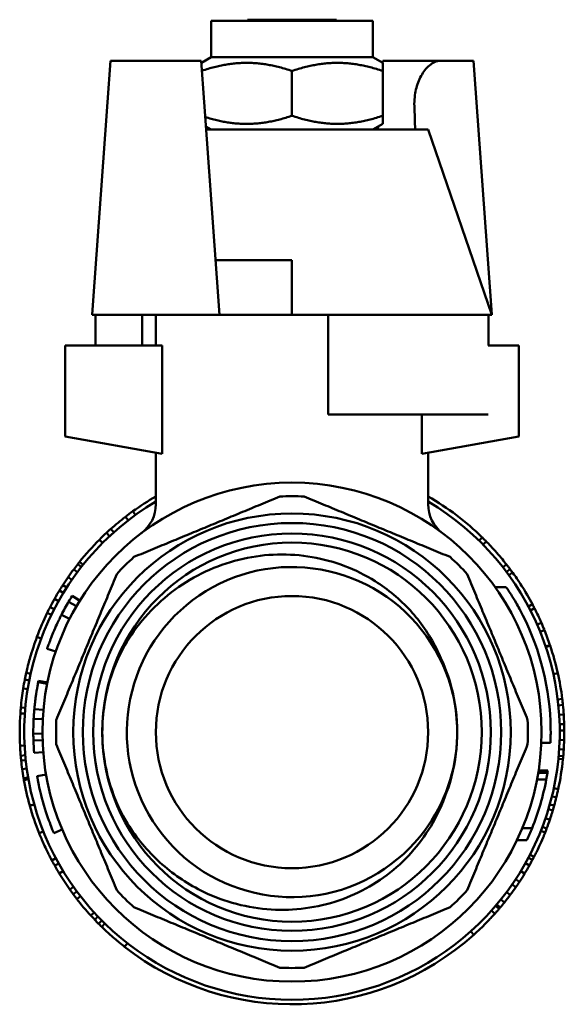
# Model space of a CAD drawing. Header units: millimetres. Extents: x 37 to 189, y 87 to 240.
# Tile 25 of 25: x 153 to 183, y 186 to 240. Entities that reach past the tile are written whole.
import ezdxf

# ---------------------------------------------------------------- set-up
doc = ezdxf.new("R2010")
doc.units = ezdxf.units.MM
doc.layers.add('Видимый контур (ГОСТ)', color=7, linetype='Continuous', lineweight=50)

msp = doc.modelspace()

# ---------------------------------------------------------------- linework, layer by layer
at = {"layer": 'Видимый контур (ГОСТ)'}
for p, q in [((163.544, 240.202), (172.444, 240.202)), ((163.544, 238.202), (163.544, 240.202)), ((165.544, 240.262), (170.444, 240.262)), ((172.444, 238.202), (172.444, 240.202)), ((157.831, 235.72), (157.994, 238.002)), ((162.994, 238.002), (157.994, 238.002)), ((162.994, 238.002), (163.157, 235.72)), ((163.544, 238.202), (163.002, 237.889)), ((163.544, 238.202), (172.444, 238.202)), ((172.444, 238.202), (172.994, 237.885)), ((172.994, 238.002), (172.986, 237.887)), ((176.192, 238.002), (172.994, 238.002)), ((172.994, 237.885), (172.994, 237.438)), ((176.192, 238.002), (177.994, 238.002)), ((178.994, 224.012), (177.994, 238.002)), ((167.994, 234.966), (167.994, 237.438)), ((172.994, 234.966), (172.994, 237.438)), ((156.994, 224.012), (157.831, 235.72)), ((163.157, 235.72), (163.994, 224.002)), ((172.994, 234.966), (172.994, 234.52)), ((172.444, 234.202), (172.994, 234.52)), ((163.544, 234.202), (163.254, 234.37)), ((166.261, 234.202), (163.266, 234.202)), ((166.261, 234.202), (175.494, 234.202)), ((172.735, 234.37), (172.723, 234.202)), ((175.494, 234.202), (178.994, 224.002)), ((165.994, 227.002), (163.78, 227.002)), ((165.994, 227.002), (167.994, 227.002)), ((167.994, 224.002), (167.994, 227.002)), ((156.994, 224.002), (156.994, 224.012)), ((156.994, 224.002), (156.994, 224.002)), ((156.994, 224.002), (156.994, 224.002)), ((156.994, 224.002), (163.994, 224.002)), ((157.178, 224.002), (157.178, 222.3)), ((159.733, 224.002), (159.733, 222.3)), ((160.494, 224.002), (160.494, 222.3)), ((163.994, 224.002), (165.994, 224.002)), ((167.994, 224.002), (165.994, 224.002)), ((169.994, 224.002), (167.994, 224.002)), ((169.994, 224.002), (169.994, 218.502)), ((178.811, 224.002), (169.994, 224.002)), ((178.811, 224.002), (178.811, 222.3)), ((178.994, 224.002), (178.811, 224.002)), ((178.994, 224.012), (178.991, 224.012)), ((178.994, 224.002), (178.994, 224.012)), ((160.839, 222.3), (155.494, 222.3)), ((155.494, 222.3), (155.494, 217.3)), ((160.84, 222.3), (160.839, 222.3)), ((160.839, 216.334), (160.839, 222.3)), ((160.84, 222.3), (160.84, 216.334)), ((180.494, 222.3), (178.796, 222.3)), ((180.494, 217.3), (180.494, 222.3)), ((169.994, 218.502), (178.796, 218.502)), ((175.149, 216.334), (175.149, 218.502)), ((175.149, 218.502), (175.149, 216.334)), ((155.494, 217.3), (160.839, 216.334)), ((175.149, 216.334), (180.494, 217.3)), ((160.494, 216.396), (160.494, 213.562)), ((160.839, 216.334), (160.84, 216.334)), ((175.149, 216.334), (175.149, 216.334)), ((175.494, 216.396), (175.494, 213.562)), ((158.978, 212.673), (158.825, 212.871)), ((159.369, 212.965), (159.223, 213.168)), ((158.178, 212.009), (158.011, 212.195)), ((157.941, 211.793), (157.77, 211.976)), ((178.299, 211.553), (178.474, 211.732)), ((157.564, 211.429), (157.387, 211.606)), ((178.519, 211.334), (178.697, 211.509)), ((156.386, 210.1), (156.189, 210.254)), ((156.486, 210.226), (156.291, 210.382)), ((179.616, 210.083), (179.813, 210.237)), ((155.868, 209.397), (155.662, 209.539)), ((156.171, 209.819), (155.971, 209.968)), ((179.804, 209.837), (180.004, 209.987)), ((179.938, 209.655), (180.141, 209.802)), ((155.582, 208.969), (155.372, 209.104)), ((179.796, 208.986), (179.188, 208.986)), ((155.397, 208.672), (155.183, 208.802)), ((156.307, 208.243), (155.882, 208.506)), ((156.312, 208.251), (155.887, 208.515)), ((154.889, 207.769), (154.667, 207.883)), ((155.134, 208.224), (154.916, 208.346)), ((156.122, 207.936), (155.69, 208.188)), ((181.016, 207.928), (181.237, 208.045)), ((181.129, 207.711), (181.352, 207.825)), ((154.738, 207.467), (154.513, 207.577)), ((155.741, 207.238), (155.295, 207.465)), ((181.502, 206.924), (181.731, 207.024)), ((154.178, 206.166), (153.944, 206.253)), ((181.667, 206.534), (181.898, 206.628)), ((181.97, 205.718), (182.206, 205.798)), ((181.979, 205.69), (182.216, 205.769)), ((154.979, 205.435), (154.506, 205.597)), ((153.599, 204.214), (153.355, 204.269)), ((182.393, 204.202), (182.637, 204.256)), ((153.522, 203.849), (153.277, 203.898)), ((154.504, 203.657), (154.013, 203.754)), ((154.518, 203.728), (154.028, 203.827)), ((153.436, 203.369), (153.189, 203.409)), ((182.633, 202.805), (182.882, 202.836)), ((182.671, 202.47), (182.92, 202.495)), ((153.279, 202.018), (153.03, 202.035)), ((153.305, 202.337), (153.056, 202.36)), ((154.299, 202.225), (153.801, 202.27)), ((182.713, 201.955), (182.963, 201.971)), ((154.262, 201.705), (153.763, 201.731)), ((182.738, 201.436), (182.988, 201.444)), ((154.245, 200.915), (153.745, 200.912)), ((182.744, 201.087), (182.994, 201.088)), ((153.263, 200.256), (153.013, 200.243)), ((154.251, 200.562), (153.752, 200.546)), ((182.232, 200.411), (181.732, 200.411)), ((182.738, 200.572), (182.988, 200.564)), ((153.3, 199.723), (153.051, 199.702)), ((154.288, 199.901), (153.79, 199.861)), ((182.687, 199.7), (182.936, 199.678)), ((182.714, 200.053), (182.963, 200.037)), ((153.325, 199.456), (153.077, 199.43)), ((182.671, 199.527), (182.919, 199.502)), ((153.38, 199.001), (153.133, 198.967)), ((154.444, 198.665), (153.951, 198.58)), ((182.066, 198.75), (181.559, 198.75)), ((182.087, 198.886), (181.581, 198.886)), ((153.457, 198.505), (153.211, 198.462)), ((153.461, 198.48), (153.215, 198.437)), ((153.475, 198.399), (153.229, 198.355)), ((182.004, 198.392), (181.495, 198.392)), ((182.417, 197.908), (182.661, 197.856)), ((153.792, 197.018), (153.551, 196.951)), ((153.796, 197.004), (153.555, 196.936)), ((182.197, 197.018), (182.437, 196.951)), ((182.314, 197.462), (182.556, 197.402)), ((182.122, 196.761), (182.361, 196.689)), ((181.959, 196.252), (182.196, 196.172)), ((154.295, 195.532), (154.063, 195.439)), ((155.338, 195.626), (154.878, 195.431)), ((181.223, 195.702), (180.683, 195.702)), ((181.706, 195.565), (181.939, 195.472)), ((181.787, 195.773), (182.021, 195.685)), ((180.938, 195.04), (180.385, 195.04)), ((154.984, 194.051), (154.763, 193.934)), ((155.141, 193.765), (154.923, 193.642)), ((180.855, 193.778), (181.073, 193.655)), ((181.017, 194.073), (181.238, 193.956)), ((181.106, 194.244), (181.328, 194.13)), ((155.387, 193.344), (155.173, 193.214)), ((180.594, 193.331), (180.808, 193.201)), ((180.316, 192.892), (180.525, 192.755)), ((155.958, 192.474), (155.754, 192.33)), ((156.146, 192.215), (155.945, 192.066)), ((179.82, 192.184), (180.021, 192.035)), ((180.121, 192.603), (180.326, 192.46)), ((156.346, 191.951), (156.149, 191.798)), ((179.503, 191.774), (179.698, 191.617)), ((157.09, 191.067), (156.905, 190.899)), ((178.984, 191.162), (179.17, 190.995)), ((179.21, 191.42), (179.4, 191.258)), ((179.278, 191.5), (179.469, 191.339)), ((157.307, 190.834), (157.126, 190.662)), ((157.521, 190.613), (157.344, 190.437)), ((157.686, 190.45), (157.512, 190.271)), ((177.842, 190.019), (178.009, 189.833)), ((158.93, 189.364), (158.776, 189.166))]:
    msp.add_line(p, q, dxfattribs=at)
for radius in [13.75, 12.049, 11.524, 10.95, 10.45, 10.45, 7.5]:
    msp.add_circle((167.994, 201), radius, dxfattribs=at)
for centre, radius, start, end in [((167.994, 201), 15, 120, 125.7867), ((167.994, 201), 13, 87.0572, 92.9428), ((167.994, 201), 15, 45.6809, 60), ((167.994, 201), 14.75, 120.5623, 59.4377), ((158.494, 213.562), 2, 307.0976, 0), ((177.494, 213.562), 2, 180, 232.9024), ((167.994, 201), 15, 125.7867, 127.6818), ((167.994, 201), 15, 131.7241, 132.9685), ((167.994, 201), 15, 132.9685, 135.0018), ((167.994, 201), 15, 135.0018, 141.2808), ((167.994, 201), 13, 132.0572, 137.9428), ((167.994, 201), 13, 42.0572, 47.9428), ((167.994, 201), 15, 141.9071, 143.2817), ((167.994, 201), 15, 141.2808, 141.9071), ((167.994, 201), 15, 35.9289, 36.8073), ((167.994, 201), 15, 147.2996, 148.6579), ((167.994, 201), 14.25, 148.212, 149.7045), ((167.994, 201), 14.25, 148.1709, 148.212), ((167.994, 201), 15, 28.0151, 30.3006), ((167.994, 201), 15, 152.6839, 153.9934), ((167.994, 201), 14.25, 149.7045, 153.0186), ((167.994, 201), 15, 27.0635, 28.0151), ((167.994, 201), 15, 153.9934, 159.4997), ((167.994, 201), 14.25, 2.4231, 28.4754), ((167.994, 201), 15, 22.0371, 23.68), ((167.994, 201), 15, 159.4997, 161.7852), ((167.994, 201), 15, 18.5397, 18.6535), ((167.994, 201), 15, 12.5372, 18.5397), ((167.994, 201), 15, 167.4135, 168.8613), ((167.994, 201), 15, 7.0309, 12.5372), ((167.994, 201), 15, 168.8613, 170.7564), ((167.994, 201), 15, 5.7214, 7.0309), ((167.994, 201), 15, 176.0431, 182.8914), ((167.994, 201), 15, 174.7987, 176.0431), ((167.994, 201), 13, 177.0572, 182.9428), ((167.994, 201), 13, 357.0572, 2.9428), ((167.994, 201), 15, 0.3371, 1.6954), ((167.994, 201), 14.25, 180.3528, 181.8247), ((167.994, 201), 9.105, 358.4766, 1.8426), ((167.994, 201), 15, 184.9654, 186.0065), ((167.994, 201), 15, 354.9446, 356.3192), ((167.994, 201), 15, 186.0065, 187.7877), ((167.994, 201), 15, 347.9011, 354.2696), ((167.994, 201), 15, 354.2696, 354.9446), ((167.994, 201), 15, 187.7877, 189.7398), ((167.994, 201), 14.25, 349.4536, 350.9151), ((167.994, 201), 14.25, 350.9151, 351.4678), ((167.994, 201), 15, 189.7398, 189.8374), ((167.994, 201), 15, 190.1546, 195.6609), ((167.994, 201), 14.25, 338.1738, 349.4536), ((167.994, 201), 15, 346.1199, 347.9011), ((167.994, 201), 15, 344.3386, 346.1199), ((167.994, 201), 15, 195.7178, 201.761), ((167.994, 201), 15, 343.2976, 344.3386), ((167.994, 201), 15, 339.2471, 341.2235), ((167.994, 201), 15, 201.761, 204.2823), ((167.994, 201), 14.25, 335.2761, 338.1738), ((167.994, 201), 15, 208.105, 209.3738), ((167.994, 201), 15, 330.6826, 331.9921), ((167.994, 201), 15, 331.9921, 332.7404), ((167.994, 201), 15, 209.3738, 211.2689), ((167.994, 201), 15, 325.2983, 326.6566), ((167.994, 201), 15, 215.3112, 216.5556), ((167.994, 201), 13, 222.0572, 227.9428), ((167.994, 201), 13, 312.0572, 317.9428), ((167.994, 201), 15, 216.5556, 217.8407), ((167.994, 201), 15, 319.9059, 321.2804), ((167.994, 201), 15, 319.4992, 319.9059), ((167.994, 201), 15, 222.3304, 223.5667), ((167.994, 201), 15, 223.5667, 224.7623), ((167.994, 201), 15, 224.7623, 225.6651), ((167.994, 201), 15, 232.0823, 311.8863), ((167.994, 201), 13, 267.0572, 272.9428)]:
    msp.add_arc(centre, radius, start, end, dxfattribs=at)
for points, weights in [([(165.544, 240.262), (165.544, 240.238), (165.544, 240.202)], [1, 1.02242415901, 1.04289377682]), ([(170.445, 240.202), (170.445, 240.238), (170.444, 240.262)], [1.04289377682, 1.02242415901, 1]), ([(167.994, 237.438), (165.509, 238.266), (163.034, 237.451)], [1, 1.15364260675, 1.00210139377]), ([(172.994, 237.438), (170.494, 238.271), (167.994, 237.438)], [1, 1.15470053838, 1]), ([(163.216, 234.895), (165.579, 234.161), (167.994, 234.966)], [1.01162317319, 1.14865250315, 1]), ([(167.994, 234.966), (170.494, 234.133), (172.994, 234.966)], [1, 1.15470053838, 1]), ([(159.286, 210.652), (163.306, 212.317), (167.327, 213.983)], [1, 1.0612244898, 1]), ([(168.662, 213.983), (172.682, 212.317), (176.703, 210.652)], [1, 1.0612244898, 1]), ([(155.011, 201.667), (156.677, 205.688), (158.342, 209.708)], [1, 1.0612244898, 1]), ([(177.647, 209.708), (179.312, 205.688), (180.977, 201.667)], [1, 1.0612244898, 1]), ([(158.342, 192.292), (156.677, 196.312), (155.011, 200.333)], [1, 1.0612244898, 1]), ([(180.977, 200.333), (179.312, 196.312), (177.647, 192.292)], [1, 1.0612244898, 1]), ([(167.327, 188.017), (163.306, 189.682), (159.286, 191.348)], [1, 1.0612244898, 1]), ([(176.703, 191.348), (172.682, 189.682), (168.662, 188.017)], [1, 1.0612244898, 1])]:
    msp.add_rational_spline(points, weights, degree=2, dxfattribs=at)
for points, knots in [([(174.736, 235.502), (174.73, 235.668), (174.736, 235.833), (174.783, 236.281), (174.848, 236.551), (175.038, 237.061), (175.167, 237.292), (175.475, 237.685), (175.655, 237.834), (175.957, 237.974), (176.076, 238.002), (176.192, 238.002)], [0.8404079, 0.8404079, 0.8404079, 0.8404079, 0.8906396, 0.8906396, 0.9791845, 0.9791845, 1.0766663, 1.0766663, 1.1860617, 1.1860617, 1.2579209, 1.2579209, 1.2579209, 1.2579209]), ([(178.697, 211.509), (178.628, 211.58), (178.573, 211.635), (178.533, 211.674), (178.494, 211.713), (178.474, 211.732), (178.474, 211.732)], [0, 0, 0, 0, 1, 1, 1, 2, 2, 2, 2]), ([(179.274, 210.888), (179.156, 211.023), (179.047, 211.142), (178.949, 211.246), (178.851, 211.351), (178.767, 211.438), (178.697, 211.509)], [0, 0, 0, 0, 1, 1, 1, 2, 2, 2, 2]), ([(159.007, 206.149), (159.731, 207.269), (160.664, 208.238), (162.83, 209.744), (164.035, 210.274), (166.556, 210.833), (167.844, 210.866), (170.332, 210.435), (171.51, 209.986), (173.287, 208.87), (173.942, 208.324), (175.078, 207.078), (175.556, 206.387), (175.934, 205.641)], [0, 0, 0, 0, 0.399972, 0.399972, 0.791687, 0.791687, 1.175141, 1.175141, 1.550331, 1.550331, 1.805727, 1.805727, 2.05712, 2.05712, 2.05712, 2.05712]), ([(179.813, 210.237), (179.75, 210.318), (179.674, 210.413), (179.583, 210.524), (179.492, 210.634), (179.39, 210.756), (179.274, 210.888)], [0, 0, 0, 0, 1, 1, 1, 2, 2, 2, 2]), ([(177.09, 201.293), (177.072, 201.898), (176.995, 202.502), (176.856, 203.091), (176.314, 205.385), (174.843, 207.445), (172.849, 208.702), (170.862, 209.955), (168.38, 210.395), (166.083, 209.902), (163.794, 209.41), (161.716, 207.997), (160.417, 206.048), (159.122, 204.104), (158.617, 201.649), (159.04, 199.352), (159.466, 197.036), (160.831, 194.906), (162.758, 193.552), (164.672, 192.206), (167.119, 191.64), (169.431, 192.009), (171.753, 192.38), (173.911, 193.691), (175.311, 195.581), (176.414, 197.071), (177.047, 198.904), (177.096, 200.758)], [-6.251026, -6.251026, -6.251026, -6.251026, -6.051421, -6.051421, -6.051421, -5.274821, -5.274821, -5.274821, -4.50091, -4.50091, -4.50091, -3.729295, -3.729295, -3.729295, -2.959594, -2.959594, -2.959594, -2.183575, -2.183575, -2.183575, -1.412389, -1.412389, -1.412389, -0.637502, -0.637502, -0.637502, -0.026588, -0.026588, -0.026588, -0.026588]), ([(180.004, 209.987), (180.004, 209.987), (179.988, 210.009), (179.955, 210.052), (179.922, 210.096), (179.875, 210.158), (179.813, 210.237)], [0, 0, 0, 0, 1, 1, 1, 2, 2, 2, 2]), ([(180.445, 209.365), (180.351, 209.505), (180.276, 209.613), (180.222, 209.688), (180.168, 209.764), (180.141, 209.802), (180.141, 209.802)], [0, 0, 0, 0, 1, 1, 1, 2, 2, 2, 2]), ([(179.796, 208.986), (179.796, 208.986), (179.804, 208.975), (179.833, 208.932), (179.854, 208.901), (179.927, 208.79), (179.99, 208.692), (180.145, 208.446), (180.239, 208.291), (180.397, 208.019), (180.459, 207.907), (180.52, 207.794)], [-0.2033527, -0.2033527, -0.2033527, -0.2033527, -0.1752526, -0.1752526, -0.1474418, -0.1474418, -0.0974446, -0.0974446, -0.0385498, -0.0385498, 0, 0, 0, 0]), ([(180.945, 208.568), (180.821, 208.781), (180.718, 208.946), (180.642, 209.064), (180.567, 209.183), (180.501, 209.283), (180.445, 209.365)], [0, 0, 0, 0, 1, 1, 1, 2, 2, 2, 2]), ([(155.207, 207.289), (155.173, 207.218), (155.129, 207.129), (155.079, 207.021), (155.028, 206.913), (154.964, 206.771), (154.889, 206.596)], [0, 0, 0, 0, 1, 1, 1, 2, 2, 2, 2]), ([(155.295, 207.465), (155.295, 207.465), (155.289, 207.453), (155.277, 207.43), (155.265, 207.406), (155.242, 207.359), (155.207, 207.289)], [0, 0, 0, 0, 1, 1, 1, 2, 2, 2, 2]), ([(154.889, 206.596), (154.829, 206.456), (154.776, 206.326), (154.729, 206.205), (154.682, 206.084), (154.642, 205.979), (154.609, 205.889)], [0, 0, 0, 0, 1, 1, 1, 2, 2, 2, 2]), ([(153.746, 205.689), (153.669, 205.454), (153.614, 205.268), (153.575, 205.133), (153.536, 204.998), (153.505, 204.882), (153.48, 204.786)], [0, 0, 0, 0, 1, 1, 1, 2, 2, 2, 2]), ([(154.609, 205.889), (154.576, 205.799), (154.551, 205.728), (154.533, 205.675), (154.515, 205.623), (154.506, 205.597), (154.506, 205.597)], [0, 0, 0, 0, 1, 1, 1, 2, 2, 2, 2]), ([(157.545, 200.971), (157.542, 202.038), (157.71, 203.101), (158.357, 205.056), (158.747, 205.748), (159.007, 206.149)], [0, 0, 0, 0, 0.3200366, 0.3200366, 0.619153, 0.619153, 0.619153, 0.619153]), ([(175.934, 205.641), (176.148, 205.219), (176.443, 204.598), (176.93, 202.983), (177.068, 202.143), (177.094, 201.293)], [0, 0, 0, 0, 0.142068, 0.142068, 0.2878832, 0.2878832, 0.2878832, 0.2878832]), ([(153.48, 204.786), (153.437, 204.623), (153.407, 204.495), (153.386, 204.405), (153.365, 204.314), (153.355, 204.269), (153.355, 204.269)], [0, 0, 0, 0, 1, 1, 1, 2, 2, 2, 2]), ([(154.013, 203.754), (154.013, 203.754), (153.997, 203.678), (153.97, 203.524), (153.942, 203.37), (153.907, 203.162), (153.871, 202.898)], [0, 0, 0, 0, 1, 1, 1, 2, 2, 2, 2]), ([(153.871, 202.898), (153.855, 202.775), (153.841, 202.661), (153.83, 202.558), (153.818, 202.454), (153.809, 202.358), (153.801, 202.27)], [0, 0, 0, 0, 1, 1, 1, 2, 2, 2, 2]), ([(153.801, 202.27), (153.793, 202.178), (153.786, 202.087), (153.779, 201.997), (153.773, 201.906), (153.768, 201.818), (153.763, 201.731)], [0, 0, 0, 0, 1, 1, 1, 2, 2, 2, 2]), ([(153.763, 201.731), (153.756, 201.586), (153.75, 201.436), (153.747, 201.281), (153.744, 201.125), (153.744, 201.003), (153.745, 200.912)], [0, 0, 0, 0, 1, 1, 1, 2, 2, 2, 2]), ([(182.232, 201.602), (182.235, 201.518), (182.238, 201.435), (182.242, 201.273), (182.243, 201.195), (182.245, 200.977), (182.244, 200.848), (182.24, 200.635), (182.237, 200.553), (182.233, 200.44), (182.232, 200.411), (182.232, 200.411)], [-0.187188, -0.187188, -0.187188, -0.187188, -0.1619027, -0.1619027, -0.137414, -0.137414, -0.0904511, -0.0904511, -0.0452044, -0.0452044, 0, 0, 0, 0]), ([(159.036, 195.801), (158.774, 196.201), (158.38, 196.89), (157.722, 198.841), (157.548, 199.904), (157.545, 200.971)], [0, 0, 0, 0, 0.1434207, 0.1434207, 0.2969558, 0.2969558, 0.2969558, 0.2969558]), ([(153.013, 200.243), (153.023, 200.063), (153.032, 199.931), (153.039, 199.846), (153.045, 199.761), (153.05, 199.713), (153.051, 199.702)], [0, 0, 0, 0, 1, 1, 1, 2, 2, 2, 2]), ([(177.096, 200.758), (177.074, 199.908), (176.941, 199.067), (176.463, 197.449), (176.171, 196.827), (175.959, 196.403)], [0.0239078, 0.0239078, 0.0239078, 0.0239078, 0.2795304, 0.2795304, 0.5287284, 0.5287284, 0.5287284, 0.5287284]), ([(153.951, 198.58), (153.951, 198.58), (153.973, 198.445), (154.027, 198.177), (154.081, 197.91), (154.168, 197.507), (154.323, 196.98)], [0, 0, 0, 0, 1, 1, 1, 2, 2, 2, 2]), ([(154.323, 196.98), (154.483, 196.436), (154.63, 196.047), (154.727, 195.8), (154.824, 195.553), (154.878, 195.431), (154.878, 195.431)], [0, 0, 0, 0, 1, 1, 1, 2, 2, 2, 2]), ([(182.196, 196.172), (182.254, 196.342), (182.294, 196.469), (182.319, 196.55), (182.344, 196.632), (182.358, 196.678), (182.361, 196.689)], [0, 0, 0, 0, 1, 1, 1, 2, 2, 2, 2]), ([(175.959, 196.403), (175.419, 195.321), (174.671, 194.357), (172.829, 192.747), (171.746, 192.125), (169.377, 191.316), (168.11, 191.148), (165.556, 191.302), (164.293, 191.635), (162.304, 192.595), (161.539, 193.103), (160.154, 194.319), (159.544, 195.024), (159.036, 195.801)], [0, 0, 0, 0, 0.362715, 0.362715, 0.733679, 0.733679, 1.112889, 1.112889, 1.50034, 1.50034, 1.77417, 1.77417, 2.051996, 2.051996, 2.051996, 2.051996]), ([(181.826, 195.196), (181.849, 195.25), (181.869, 195.301), (181.889, 195.348), (181.908, 195.395), (181.925, 195.437), (181.939, 195.472)], [0, 0, 0, 0, 1, 1, 1, 2, 2, 2, 2]), ([(181.939, 195.472), (181.964, 195.536), (181.983, 195.585), (181.996, 195.619), (182.013, 195.663), (182.021, 195.685), (182.021, 195.685)], [0.209864, 0.209864, 0.209864, 0.209864, 1, 1, 1, 2, 2, 2, 2]), ([(154.321, 194.831), (154.386, 194.689), (154.442, 194.569), (154.49, 194.471), (154.537, 194.372), (154.581, 194.286), (154.618, 194.211)], [0, 0, 0, 0, 1, 1, 1, 2, 2, 2, 2]), ([(181.458, 194.386), (181.5, 194.472), (181.553, 194.582), (181.616, 194.719), (181.679, 194.856), (181.75, 195.014), (181.826, 195.196)], [0, 0, 0, 0, 1, 1, 1, 2, 2, 2, 2]), ([(181.328, 194.13), (181.328, 194.13), (181.339, 194.15), (181.36, 194.192), (181.382, 194.234), (181.414, 194.298), (181.458, 194.386)], [0, 0, 0, 0, 1, 1, 1, 2, 2, 2, 2]), ([(154.618, 194.211), (154.663, 194.124), (154.698, 194.056), (154.724, 194.007), (154.75, 193.958), (154.763, 193.934), (154.763, 193.934)], [0, 0, 0, 0, 1, 1, 1, 2, 2, 2, 2]), ([(179.17, 190.995), (179.208, 191.037), (179.247, 191.081), (179.285, 191.125), (179.324, 191.169), (179.362, 191.214), (179.4, 191.258)], [0, 0, 0, 0, 1, 1, 1, 2, 2, 2, 2]), ([(178.251, 190.054), (178.328, 190.126), (178.417, 190.212), (178.52, 190.313), (178.622, 190.413), (178.735, 190.527), (178.857, 190.656)], [0, 0, 0, 0, 1, 1, 1, 2, 2, 2, 2]), ([(178.857, 190.656), (178.918, 190.719), (178.974, 190.78), (179.027, 190.837), (179.079, 190.894), (179.127, 190.946), (179.17, 190.995)], [0, 0, 0, 0, 1, 1, 1, 2, 2, 2, 2]), ([(157.512, 190.271), (157.512, 190.271), (157.56, 190.223), (157.66, 190.128), (157.759, 190.034), (157.913, 189.889), (158.129, 189.7)], [0, 0, 0, 0, 1, 1, 1, 2, 2, 2, 2]), ([(178.009, 189.833), (178.009, 189.833), (178.03, 189.851), (178.072, 189.889), (178.113, 189.927), (178.173, 189.982), (178.251, 190.054)], [0, 0, 0, 0, 1, 1, 1, 2, 2, 2, 2]), ([(158.129, 189.7), (158.346, 189.511), (158.511, 189.377), (158.617, 189.293), (158.723, 189.208), (158.776, 189.166), (158.776, 189.166)], [0, 0, 0, 0, 1, 1, 1, 2, 2, 2, 2])]:
    msp.add_open_spline(points, degree=3, knots=knots, dxfattribs=at)
for points in [[(174.78, 234.202), (174.765, 234.636), (174.751, 235.069), (174.736, 235.502)], [(158.825, 212.871), (158.546, 212.656), (158.274, 212.43), (158.011, 212.195)], [(155.662, 209.539), (155.563, 209.396), (155.466, 209.251), (155.372, 209.104)], [(155.971, 209.968), (155.865, 209.827), (155.763, 209.684), (155.662, 209.539)], [(155.183, 208.802), (155.092, 208.652), (155.003, 208.5), (154.916, 208.346)], [(154.916, 208.346), (154.831, 208.194), (154.747, 208.039), (154.667, 207.883)], [(181.731, 207.024), (181.613, 207.295), (181.486, 207.562), (181.352, 207.825)], [(182.206, 205.798), (182.112, 206.077), (182.009, 206.354), (181.898, 206.628)], [(154.028, 203.827), (154.023, 203.803), (154.018, 203.778), (154.013, 203.754)], [(153.189, 203.409), (153.132, 203.061), (153.088, 202.711), (153.056, 202.36)], [(182.963, 201.971), (182.951, 202.146), (182.937, 202.321), (182.92, 202.495)], [(182.988, 201.444), (182.983, 201.62), (182.974, 201.795), (182.963, 201.971)], [(182.988, 200.564), (182.993, 200.739), (182.995, 200.914), (182.994, 201.088)], [(153.752, 200.546), (153.759, 200.318), (153.772, 200.089), (153.79, 199.861)], [(182.963, 200.037), (182.975, 200.213), (182.983, 200.388), (182.988, 200.564)], [(153.215, 198.437), (153.218, 198.417), (153.223, 198.389), (153.229, 198.355)], [(153.551, 196.951), (153.554, 196.941), (153.555, 196.936), (153.555, 196.936)], [(155.173, 193.214), (155.356, 192.913), (155.55, 192.618), (155.754, 192.33)], [(180.525, 192.755), (180.622, 192.902), (180.716, 193.051), (180.808, 193.201)], [(180.808, 193.201), (180.899, 193.351), (180.987, 193.502), (181.073, 193.655)], [(180.021, 192.035), (180.125, 192.175), (180.227, 192.317), (180.326, 192.46)], [(156.149, 191.798), (156.389, 191.488), (156.641, 191.188), (156.905, 190.899)], [(179.698, 191.617), (179.808, 191.755), (179.915, 191.894), (180.021, 192.035)]]:
    msp.add_open_spline(points, degree=3, dxfattribs=at)

doc.saveas('drawing.dxf')
